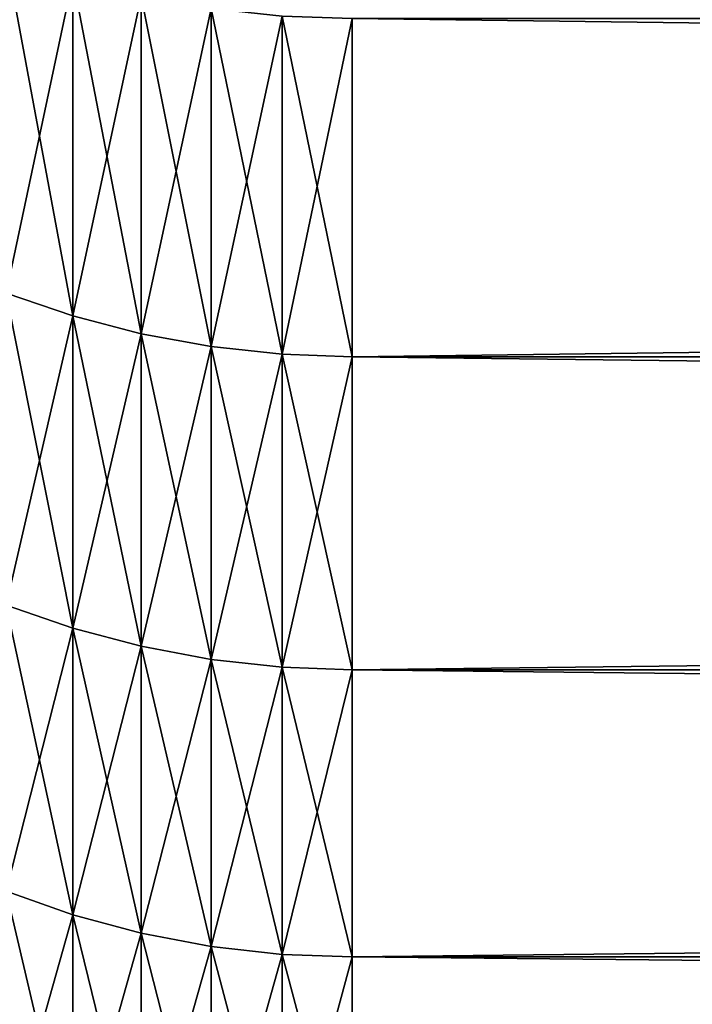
# Model space of a CAD drawing. Header units: millimetres. Extents: x -161 to 161, y -94 to 1149.
# Tile 6 of 256: x -160.412 to -159.649, y -78.279 to -77.162. Entities that reach past the tile are written whole.
import ezdxf

# ---------------------------------------------------------------- set-up
doc = ezdxf.new("R2010")
doc.units = ezdxf.units.MM
doc.header["$LTSCALE"] = 81.481481
for name, color, linetype in [('442', 7, 'CONTINUOUS'), ('443', 7, 'CONTINUOUS'), ('446', 7, 'CONTINUOUS'), ('447', 7, 'CONTINUOUS')]:
    doc.layers.add(name, color=color, linetype=linetype)

msp = doc.modelspace()

# ---------------------------------------------------------------- linework, layer by layer
at = {"layer": '442', "color": 7, "linetype": 'CONTINUOUS', "true_color": 0xaaaaaa}
for points in [[(-130.5, -77.5441, 9.7622), (-130.5, -77.1603, 10.5118), (-160.0346, -77.5441, 9.7622), (-130.5, -77.5441, 9.7622)], [(-160.0346, -77.5441, 9.7622), (-130.5, -77.1603, 10.5118), (-160.0346, -77.1603, 10.5118), (-160.0346, -77.5441, 9.7622)], [(-130.5, -77.8992, 8.9986), (-130.5, -77.5441, 9.7622), (-160.0346, -77.8992, 8.9986), (-130.5, -77.8992, 8.9986)], [(-160.0346, -77.8992, 8.9986), (-130.5, -77.5441, 9.7622), (-160.0346, -77.5441, 9.7622), (-160.0346, -77.8992, 8.9986)], [(-130.5, -78.2251, 8.2221), (-130.5, -77.8992, 8.9986), (-160.0346, -78.2251, 8.2221), (-130.5, -78.2251, 8.2221)], [(-160.0346, -78.2251, 8.2221), (-130.5, -77.8992, 8.9986), (-160.0346, -77.8992, 8.9986), (-160.0346, -78.2251, 8.2221)], [(-130.5, -78.5214, 7.4338), (-130.5, -78.2251, 8.2221), (-160.0346, -78.5214, 7.4338), (-130.5, -78.5214, 7.4338)], [(-160.0346, -78.5214, 7.4338), (-130.5, -78.2251, 8.2221), (-160.0346, -78.2251, 8.2221), (-160.0346, -78.5214, 7.4338)]]:
    msp.add_3dface(points, dxfattribs=at)
at = {"layer": '443', "color": 7, "linetype": 'CONTINUOUS', "true_color": 0xaaaaaa}
for points in [[(-160.0346, -77.5441, -9.7622), (-160.0346, -77.1603, -10.5118), (-130.5, -77.5441, -9.7622), (-160.0346, -77.5441, -9.7622)], [(-130.5, -77.5441, -9.7622), (-160.0346, -77.1603, -10.5118), (-130.5, -77.1603, -10.5118), (-130.5, -77.5441, -9.7622)], [(-160.0346, -77.8992, -8.9986), (-160.0346, -77.5441, -9.7622), (-130.5, -77.8992, -8.9986), (-160.0346, -77.8992, -8.9986)], [(-130.5, -77.8992, -8.9986), (-160.0346, -77.5441, -9.7622), (-130.5, -77.5441, -9.7622), (-130.5, -77.8992, -8.9986)], [(-160.0346, -78.2251, -8.2221), (-160.0346, -77.8992, -8.9986), (-130.5, -78.2251, -8.2221), (-160.0346, -78.2251, -8.2221)], [(-130.5, -78.2251, -8.2221), (-160.0346, -77.8992, -8.9986), (-130.5, -77.8992, -8.9986), (-130.5, -78.2251, -8.2221)], [(-160.0346, -78.5214, -7.4338), (-160.0346, -78.2251, -8.2221), (-130.5, -78.5214, -7.4338), (-160.0346, -78.5214, -7.4338)], [(-130.5, -78.5214, -7.4338), (-160.0346, -78.2251, -8.2221), (-130.5, -78.2251, -8.2221), (-130.5, -78.5214, -7.4338)]]:
    msp.add_3dface(points, dxfattribs=at)
at = {"layer": '446', "color": 7, "linetype": 'CONTINUOUS', "true_color": 0xaaaaaa}
for points in [[(-160.427, -77.0896, 10.4739), (-160.427, -77.472, 9.727), (-160.3513, -77.1149, 10.4875), (-160.427, -77.0896, 10.4739)], [(-160.3513, -77.1149, 10.4875), (-160.427, -77.472, 9.727), (-160.3513, -77.4978, 9.7396), (-160.3513, -77.1149, 10.4875)], [(-160.3513, -77.1149, 10.4875), (-160.3513, -77.4978, 9.7396), (-160.2736, -77.1348, 10.4981), (-160.3513, -77.1149, 10.4875)], [(-160.2736, -77.1348, 10.4981), (-160.3513, -77.4978, 9.7396), (-160.2736, -77.518, 9.7494), (-160.2736, -77.1348, 10.4981)], [(-160.2736, -77.1348, 10.4981), (-160.2736, -77.518, 9.7494), (-160.1943, -77.149, 10.5057), (-160.2736, -77.1348, 10.4981)], [(-160.1943, -77.149, 10.5057), (-160.2736, -77.518, 9.7494), (-160.1943, -77.5325, 9.7565), (-160.1943, -77.149, 10.5057)], [(-160.1943, -77.149, 10.5057), (-160.1943, -77.5325, 9.7565), (-160.114, -77.1575, 10.5103), (-160.1943, -77.149, 10.5057)], [(-160.114, -77.1575, 10.5103), (-160.1943, -77.5325, 9.7565), (-160.114, -77.5412, 9.7608), (-160.114, -77.1575, 10.5103)], [(-160.0346, -77.1603, 10.5118), (-160.114, -77.1575, 10.5103), (-160.114, -77.5412, 9.7608), (-160.0346, -77.1603, 10.5118)], [(-160.0346, -77.5441, 9.7622), (-160.0346, -77.1603, 10.5118), (-160.114, -77.5412, 9.7608), (-160.0346, -77.5441, 9.7622)], [(-160.427, -77.472, 9.727), (-160.427, -77.8258, 8.9661), (-160.3513, -77.4978, 9.7396), (-160.427, -77.472, 9.727)], [(-160.3513, -77.4978, 9.7396), (-160.427, -77.8258, 8.9661), (-160.3513, -77.8521, 8.9777), (-160.3513, -77.4978, 9.7396)], [(-160.3513, -77.4978, 9.7396), (-160.3513, -77.8521, 8.9777), (-160.2736, -77.518, 9.7494), (-160.3513, -77.4978, 9.7396)], [(-160.2736, -77.518, 9.7494), (-160.3513, -77.8521, 8.9777), (-160.2736, -77.8726, 8.9868), (-160.2736, -77.518, 9.7494)], [(-160.2736, -77.518, 9.7494), (-160.2736, -77.8726, 8.9868), (-160.1943, -77.5325, 9.7565), (-160.2736, -77.518, 9.7494)], [(-160.1943, -77.5325, 9.7565), (-160.2736, -77.8726, 8.9868), (-160.1943, -77.8874, 8.9934), (-160.1943, -77.5325, 9.7565)], [(-160.1943, -77.5325, 9.7565), (-160.1943, -77.8874, 8.9934), (-160.114, -77.5412, 9.7608), (-160.1943, -77.5325, 9.7565)], [(-160.114, -77.5412, 9.7608), (-160.1943, -77.8874, 8.9934), (-160.114, -77.8963, 8.9973), (-160.114, -77.5412, 9.7608)], [(-160.0346, -77.5441, 9.7622), (-160.114, -77.5412, 9.7608), (-160.114, -77.8963, 8.9973), (-160.0346, -77.5441, 9.7622)], [(-160.0346, -77.8992, 8.9986), (-160.0346, -77.5441, 9.7622), (-160.114, -77.8963, 8.9973), (-160.0346, -77.8992, 8.9986)], [(-160.427, -77.8258, 8.9661), (-160.427, -78.1506, 8.1924), (-160.3513, -77.8521, 8.9777), (-160.427, -77.8258, 8.9661)], [(-160.3513, -77.8521, 8.9777), (-160.427, -78.1506, 8.1924), (-160.3513, -78.1772, 8.2031), (-160.3513, -77.8521, 8.9777)], [(-160.3513, -77.8521, 8.9777), (-160.3513, -78.1772, 8.2031), (-160.2736, -77.8726, 8.9868), (-160.3513, -77.8521, 8.9777)], [(-160.2736, -77.8726, 8.9868), (-160.3513, -78.1772, 8.2031), (-160.2736, -78.1982, 8.2114), (-160.2736, -77.8726, 8.9868)], [(-160.2736, -77.8726, 8.9868), (-160.2736, -78.1982, 8.2114), (-160.1943, -77.8874, 8.9934), (-160.2736, -77.8726, 8.9868)], [(-160.1943, -77.8874, 8.9934), (-160.2736, -78.1982, 8.2114), (-160.1943, -78.2132, 8.2173), (-160.1943, -77.8874, 8.9934)], [(-160.1943, -77.8874, 8.9934), (-160.1943, -78.2132, 8.2173), (-160.114, -77.8963, 8.9973), (-160.1943, -77.8874, 8.9934)], [(-160.114, -77.8963, 8.9973), (-160.1943, -78.2132, 8.2173), (-160.114, -78.2222, 8.2209), (-160.114, -77.8963, 8.9973)], [(-160.0346, -77.8992, 8.9986), (-160.114, -77.8963, 8.9973), (-160.114, -78.2222, 8.2209), (-160.0346, -77.8992, 8.9986)], [(-160.0346, -78.2251, 8.2221), (-160.0346, -77.8992, 8.9986), (-160.114, -78.2222, 8.2209), (-160.0346, -78.2251, 8.2221)], [(-160.427, -78.1506, 8.1924), (-160.427, -78.4458, 7.407), (-160.3513, -78.1772, 8.2031), (-160.427, -78.1506, 8.1924)], [(-160.3513, -78.1772, 8.2031), (-160.427, -78.4458, 7.407), (-160.3513, -78.4729, 7.4166), (-160.3513, -78.1772, 8.2031)], [(-160.3513, -78.1772, 8.2031), (-160.3513, -78.4729, 7.4166), (-160.2736, -78.1982, 8.2114), (-160.3513, -78.1772, 8.2031)], [(-160.2736, -78.1982, 8.2114), (-160.3513, -78.4729, 7.4166), (-160.2736, -78.4941, 7.4241), (-160.2736, -78.1982, 8.2114)], [(-160.2736, -78.1982, 8.2114), (-160.2736, -78.4941, 7.4241), (-160.1943, -78.2132, 8.2173), (-160.2736, -78.1982, 8.2114)], [(-160.1943, -78.2132, 8.2173), (-160.2736, -78.4941, 7.4241), (-160.1943, -78.5093, 7.4295), (-160.1943, -78.2132, 8.2173)], [(-160.1943, -78.2132, 8.2173), (-160.1943, -78.5093, 7.4295), (-160.114, -78.2222, 8.2209), (-160.1943, -78.2132, 8.2173)], [(-160.114, -78.2222, 8.2209), (-160.1943, -78.5093, 7.4295), (-160.114, -78.5185, 7.4328), (-160.114, -78.2222, 8.2209)], [(-160.0346, -78.2251, 8.2221), (-160.114, -78.2222, 8.2209), (-160.114, -78.5185, 7.4328), (-160.0346, -78.2251, 8.2221)], [(-160.0346, -78.5214, 7.4338), (-160.0346, -78.2251, 8.2221), (-160.114, -78.5185, 7.4328), (-160.0346, -78.5214, 7.4338)]]:
    msp.add_3dface(points, dxfattribs=at)
at = {"layer": '447', "color": 7, "linetype": 'CONTINUOUS', "true_color": 0xaaaaaa}
for points in [[(-160.427, -77.472, -9.727), (-160.427, -77.0896, -10.4739), (-160.3513, -77.4978, -9.7396), (-160.427, -77.472, -9.727)], [(-160.3513, -77.4978, -9.7396), (-160.427, -77.0896, -10.4739), (-160.3513, -77.1149, -10.4875), (-160.3513, -77.4978, -9.7396)], [(-160.3513, -77.4978, -9.7396), (-160.3513, -77.1149, -10.4875), (-160.2736, -77.518, -9.7494), (-160.3513, -77.4978, -9.7396)], [(-160.2736, -77.518, -9.7494), (-160.3513, -77.1149, -10.4875), (-160.2736, -77.1348, -10.4981), (-160.2736, -77.518, -9.7494)], [(-160.2736, -77.518, -9.7494), (-160.2736, -77.1348, -10.4981), (-160.1943, -77.5325, -9.7565), (-160.2736, -77.518, -9.7494)], [(-160.1943, -77.5325, -9.7565), (-160.2736, -77.1348, -10.4981), (-160.1943, -77.149, -10.5057), (-160.1943, -77.5325, -9.7565)], [(-160.1943, -77.5325, -9.7565), (-160.1943, -77.149, -10.5057), (-160.114, -77.5412, -9.7608), (-160.1943, -77.5325, -9.7565)], [(-160.114, -77.5412, -9.7608), (-160.1943, -77.149, -10.5057), (-160.114, -77.1575, -10.5103), (-160.114, -77.5412, -9.7608)], [(-160.0346, -77.1603, -10.5118), (-160.0346, -77.5441, -9.7622), (-160.114, -77.1575, -10.5103), (-160.0346, -77.1603, -10.5118)], [(-160.0346, -77.5441, -9.7622), (-160.114, -77.5412, -9.7608), (-160.114, -77.1575, -10.5103), (-160.0346, -77.5441, -9.7622)], [(-160.427, -77.8258, -8.9661), (-160.427, -77.472, -9.727), (-160.3513, -77.8521, -8.9777), (-160.427, -77.8258, -8.9661)], [(-160.3513, -77.8521, -8.9777), (-160.427, -77.472, -9.727), (-160.3513, -77.4978, -9.7396), (-160.3513, -77.8521, -8.9777)], [(-160.3513, -77.8521, -8.9777), (-160.3513, -77.4978, -9.7396), (-160.2736, -77.8726, -8.9868), (-160.3513, -77.8521, -8.9777)], [(-160.2736, -77.8726, -8.9868), (-160.3513, -77.4978, -9.7396), (-160.2736, -77.518, -9.7494), (-160.2736, -77.8726, -8.9868)], [(-160.2736, -77.8726, -8.9868), (-160.2736, -77.518, -9.7494), (-160.1943, -77.8874, -8.9934), (-160.2736, -77.8726, -8.9868)], [(-160.1943, -77.8874, -8.9934), (-160.2736, -77.518, -9.7494), (-160.1943, -77.5325, -9.7565), (-160.1943, -77.8874, -8.9934)], [(-160.1943, -77.8874, -8.9934), (-160.1943, -77.5325, -9.7565), (-160.114, -77.8963, -8.9973), (-160.1943, -77.8874, -8.9934)], [(-160.114, -77.8963, -8.9973), (-160.1943, -77.5325, -9.7565), (-160.114, -77.5412, -9.7608), (-160.114, -77.8963, -8.9973)], [(-160.0346, -77.5441, -9.7622), (-160.0346, -77.8992, -8.9986), (-160.114, -77.5412, -9.7608), (-160.0346, -77.5441, -9.7622)], [(-160.0346, -77.8992, -8.9986), (-160.114, -77.8963, -8.9973), (-160.114, -77.5412, -9.7608), (-160.0346, -77.8992, -8.9986)], [(-160.427, -78.1506, -8.1924), (-160.427, -77.8258, -8.9661), (-160.3513, -78.1772, -8.2031), (-160.427, -78.1506, -8.1924)], [(-160.3513, -78.1772, -8.2031), (-160.427, -77.8258, -8.9661), (-160.3513, -77.8521, -8.9777), (-160.3513, -78.1772, -8.2031)], [(-160.3513, -78.1772, -8.2031), (-160.3513, -77.8521, -8.9777), (-160.2736, -78.1982, -8.2114), (-160.3513, -78.1772, -8.2031)], [(-160.2736, -78.1982, -8.2114), (-160.3513, -77.8521, -8.9777), (-160.2736, -77.8726, -8.9868), (-160.2736, -78.1982, -8.2114)], [(-160.2736, -78.1982, -8.2114), (-160.2736, -77.8726, -8.9868), (-160.1943, -78.2132, -8.2173), (-160.2736, -78.1982, -8.2114)], [(-160.1943, -78.2132, -8.2173), (-160.2736, -77.8726, -8.9868), (-160.1943, -77.8874, -8.9934), (-160.1943, -78.2132, -8.2173)], [(-160.1943, -78.2132, -8.2173), (-160.1943, -77.8874, -8.9934), (-160.114, -78.2222, -8.2209), (-160.1943, -78.2132, -8.2173)], [(-160.114, -78.2222, -8.2209), (-160.1943, -77.8874, -8.9934), (-160.114, -77.8963, -8.9973), (-160.114, -78.2222, -8.2209)], [(-160.0346, -77.8992, -8.9986), (-160.0346, -78.2251, -8.2221), (-160.114, -77.8963, -8.9973), (-160.0346, -77.8992, -8.9986)], [(-160.0346, -78.2251, -8.2221), (-160.114, -78.2222, -8.2209), (-160.114, -77.8963, -8.9973), (-160.0346, -78.2251, -8.2221)], [(-160.427, -78.4458, -7.407), (-160.427, -78.1506, -8.1924), (-160.3513, -78.4729, -7.4166), (-160.427, -78.4458, -7.407)], [(-160.3513, -78.4729, -7.4166), (-160.427, -78.1506, -8.1924), (-160.3513, -78.1772, -8.2031), (-160.3513, -78.4729, -7.4166)], [(-160.3513, -78.4729, -7.4166), (-160.3513, -78.1772, -8.2031), (-160.2736, -78.4941, -7.4241), (-160.3513, -78.4729, -7.4166)], [(-160.2736, -78.4941, -7.4241), (-160.3513, -78.1772, -8.2031), (-160.2736, -78.1982, -8.2114), (-160.2736, -78.4941, -7.4241)], [(-160.2736, -78.4941, -7.4241), (-160.2736, -78.1982, -8.2114), (-160.1943, -78.5093, -7.4295), (-160.2736, -78.4941, -7.4241)], [(-160.1943, -78.5093, -7.4295), (-160.2736, -78.1982, -8.2114), (-160.1943, -78.2132, -8.2173), (-160.1943, -78.5093, -7.4295)], [(-160.1943, -78.5093, -7.4295), (-160.1943, -78.2132, -8.2173), (-160.114, -78.5185, -7.4328), (-160.1943, -78.5093, -7.4295)], [(-160.114, -78.5185, -7.4328), (-160.1943, -78.2132, -8.2173), (-160.114, -78.2222, -8.2209), (-160.114, -78.5185, -7.4328)], [(-160.0346, -78.2251, -8.2221), (-160.0346, -78.5214, -7.4338), (-160.114, -78.2222, -8.2209), (-160.0346, -78.2251, -8.2221)], [(-160.0346, -78.5214, -7.4338), (-160.114, -78.5185, -7.4328), (-160.114, -78.2222, -8.2209), (-160.0346, -78.5214, -7.4338)]]:
    msp.add_3dface(points, dxfattribs=at)

doc.saveas('drawing.dxf')
